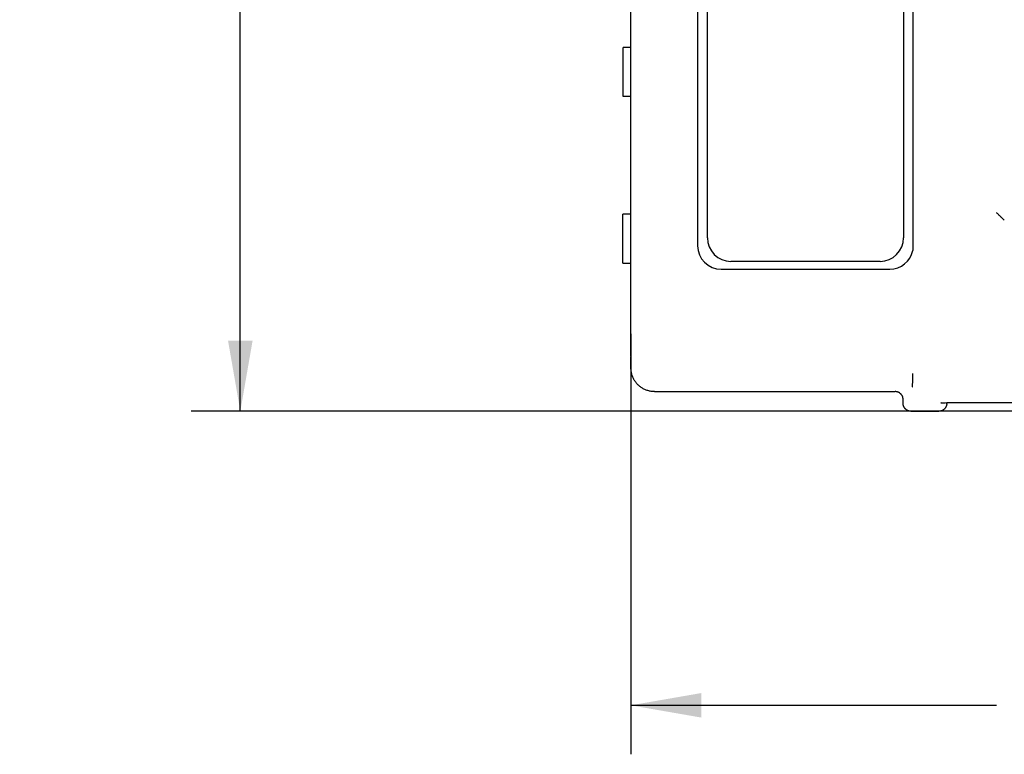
# Model space of a CAD drawing. Header units: inches. Extents: x 0 to 22, y 0 to 17.
# Tile 29 of 36: x 13.1 to 15.7, y 8.4 to 10.3. Entities that reach past the tile are written whole.
import ezdxf

# ---------------------------------------------------------------- set-up
doc = ezdxf.new("R2010")
doc.units = ezdxf.units.IN
doc.header["$LTSCALE"] = 1.21
doc.header["$MEASUREMENT"] = 0
doc.layers.get('0').update_dxf_attribs({"linetype": 'CONTINUOUS'})
doc.layers.add('DIMENSIONS', color=7, linetype='CONTINUOUS')
doc.styles.get("Standard").update_dxf_attribs({"font": 'txt', "width": 0.8})
doc.dimstyles.new('DIMSTYLE_1', dxfattribs={"dimtxt": 0.125, "dimasz": 0.18, "dimexe": 0.18, "dimexo": 0.0625, "dimgap": 0.09, "dimtad": 0, "dimtih": 1, "dimtoh": 1, "dimdec": 3, "dimzin": 4, "dimdsep": 46, "dimtxsty": 'STANDARD', "dimblk": '_FILLED', "dimblk1": '_FILLED', "dimblk2": '_FILLED', "dimcen": 0.09, "dimadec": 0, "dimazin": 0, "dimtp": 0.01, "dimtm": 0.01, "dimtfac": 1, "dimtdec": 3, "dimtofl": 0, "dimtmove": 0, "dimatfit": 3, "dimldrblk": '_FILLED', "dimfxl": 1, "dimtolj": 1, "dimtzin": 4, "dimarcsym": 0})

# ---------------------------------------------------------------- blocks, each defined once
blk = doc.blocks.new('_FILLED')
at = {"color": 0, "linetype": 'BYBLOCK'}
blk.add_solid([(0, 0), (-1, 0.174), (-1, -0.174)], dxfattribs=at)
blk = doc.blocks.new('*D1')
at = {"layer": 'DIMENSIONS', "color": 2, "linetype": 'CONTINUOUS'}
for p, q in [((17.9438, 14.2792), (13.5813, 14.2792)), ((13.7063, 14.2792), (13.7063, 11.5598)), ((13.7063, 9.2792), (13.7063, 11.3098)), ((17.8785, 9.2792), (13.5813, 9.2792))]:
    blk.add_line(p, q, dxfattribs=at)
at = {"layer": 'DIMENSIONS', "color": 2, "linetype": 'CONTINUOUS', "xscale": 0.18, "yscale": 0.18, "zscale": 0.18}
for p, rotation in [((13.7063, 14.2792), 90), ((13.7063, 9.2792), 270)]:
    blk.add_blockref('_FILLED', p, dxfattribs=dict(at, rotation=rotation))
at = {"layer": 'DIMENSIONS', "color": 2, "linetype": 'CONTINUOUS', "width": 0.8}
for s, p in [('5.000', (13.1438, 11.3723)), ('[', (13.7688, 11.3723)), ('127', (13.8688, 11.3723)), (']', (14.1688, 11.3723))]:
    blk.add_text(s, height=0.125, dxfattribs=at).set_placement(p)
blk = doc.blocks.new('*D2')
at = {"layer": 'DIMENSIONS', "color": 2, "linetype": 'CONTINUOUS'}
for p, q in [((14.7018, 9.4767), (14.7018, 8.4042)), ((18.0163, 9.3096), (18.0163, 8.4042)), ((14.7018, 8.5292), (15.634, 8.5292)), ((18.0163, 8.5292), (17.084, 8.5292))]:
    blk.add_line(p, q, dxfattribs=at)
at = {"layer": 'DIMENSIONS', "color": 2, "linetype": 'CONTINUOUS', "xscale": 0.18, "yscale": 0.18, "zscale": 0.18, "rotation": 180}
blk.add_blockref('_FILLED', (14.7018, 8.5292), dxfattribs=at)
at = {"layer": 'DIMENSIONS', "color": 2, "linetype": 'CONTINUOUS', "xscale": 0.18, "yscale": 0.18, "zscale": 0.18}
blk.add_blockref('_FILLED', (18.0163, 8.5292), dxfattribs=at)
at = {"layer": 'DIMENSIONS', "color": 2, "linetype": 'CONTINUOUS', "width": 0.8}
for s, p in [('3.315', (15.6965, 8.4667)), ('[', (16.3215, 8.4667)), ('84.19', (16.4215, 8.4667)), (']', (16.9215, 8.4667))]:
    blk.add_text(s, height=0.125, dxfattribs=at).set_placement(p)

msp = doc.modelspace()

# ---------------------------------------------------------------- linework, layer by layer
at = {"color": 7, "linetype": 'CONTINUOUS'}
for p, q in [((14.7023, 9.4203), (14.7023, 11.7799)), ((14.8722, 11.6214), (14.8722, 9.7014)), ((14.8972, 9.7214), (14.8972, 11.6014)), ((15.3972, 11.6014), (15.3972, 9.7214)), ((14.6823, 10.0822), (14.6823, 10.2072)), ((14.7023, 10.2072), (14.6823, 10.2072)), ((14.7023, 10.0822), (14.6823, 10.0822)), ((14.7023, 9.7822), (14.6813, 9.7822)), ((14.6813, 9.6572), (14.6813, 9.7822)), ((14.6813, 9.6572), (14.7023, 9.6572)), ((14.9322, 9.6414), (15.3622, 9.6414)), ((15.3372, 9.6614), (14.9572, 9.6614)), ((14.7023, 9.3893), (14.7023, 9.4189)), ((14.7623, 9.3292), (15.3761, 9.3292)), ((15.3961, 9.2992), (15.3961, 9.3092)), ((15.5075, 9.2982), (15.5076, 9.3012)), ((15.5234, 9.3014), (15.7837, 9.3014)), ((15.416, 9.2792), (15.4875, 9.2792))]:
    msp.add_line(p, q, dxfattribs=at)
for points in [[(15.4928, 9.3005), (15.4926, 9.3005), (15.4929, 9.3005), (15.4943, 9.3007)], [(15.4943, 9.3007), (15.4966, 9.3008), (15.4995, 9.3009)], [(15.4995, 9.3009), (15.5031, 9.301), (15.5074, 9.3012), (15.5122, 9.3012)], [(15.5122, 9.3012), (15.5175, 9.3013), (15.5234, 9.3014)]]:
    msp.add_lwpolyline(points, dxfattribs=at)
for centre, start, end in [((14.9572, 9.7214), 180, 270), ((15.3372, 9.7214), 270, 360), ((14.9322, 9.7014), 180, 270), ((15.3622, 9.7014), 270, 348.0165)]:
    msp.add_arc(centre, 0.06, start, end, dxfattribs=at)
for points, knots in [([(15.4209, 11.6339), (15.4209, 11.4178), (15.4209, 10.9856), (15.4209, 10.3415), (15.4209, 9.9134), (15.4209, 9.7014)], [0, 0, 0, 0, 0.335483, 0.670966, 1, 1, 1, 1]), ([(15.6541, 9.7661), (15.654, 9.7661), (15.6539, 9.7663), (15.6537, 9.7665), (15.6533, 9.7668), (15.6529, 9.7673), (15.6523, 9.7679), (15.6516, 9.7686), (15.6507, 9.7694), (15.6497, 9.7704), (15.6486, 9.7716), (15.6472, 9.7729), (15.6458, 9.7744), (15.6441, 9.776), (15.6423, 9.7778), (15.6404, 9.7798), (15.6384, 9.7818), (15.6362, 9.7839), (15.6348, 9.7853), (15.6341, 9.7861)], [0, 0, 0, 0, 0.006346, 0.017994, 0.035097, 0.057997, 0.087001, 0.122531, 0.165182, 0.215304, 0.273062, 0.338956, 0.413232, 0.495567, 0.585709, 0.68273, 0.785001, 0.89131, 1, 1, 1, 1]), ([(14.7623, 9.3292), (14.7608, 9.3292), (14.758, 9.3293), (14.7537, 9.3298), (14.7495, 9.3306), (14.7454, 9.3316), (14.7413, 9.333), (14.7373, 9.3346), (14.7335, 9.3365), (14.7298, 9.3387), (14.7263, 9.3412), (14.723, 9.3438), (14.7198, 9.3468), (14.7169, 9.3499), (14.7142, 9.3532), (14.7118, 9.3568), (14.7096, 9.3605), (14.7077, 9.3643), (14.706, 9.3683), (14.7047, 9.3723), (14.7036, 9.3765), (14.7028, 9.3807), (14.7024, 9.385), (14.7023, 9.3878), (14.7023, 9.3893)], [0, 0, 0, 0, 0.045411, 0.090867, 0.136261, 0.181698, 0.227151, 0.272546, 0.318006, 0.363455, 0.408867, 0.454346, 0.499786, 0.545229, 0.590721, 0.636155, 0.681633, 0.72713, 0.772568, 0.81807, 0.863561, 0.909012, 0.954528, 1, 1, 1, 1]), ([(15.4207, 9.3593), (15.4207, 9.3605), (15.4208, 9.363), (15.4209, 9.3668), (15.421, 9.3709), (15.421, 9.3737), (15.4211, 9.3751)], [0, 0, 0, 0, 0.226843, 0.469868, 0.727959, 1, 1, 1, 1]), ([(15.4194, 9.3404), (15.4195, 9.3405), (15.4196, 9.3409), (15.4197, 9.3416), (15.4199, 9.3427), (15.42, 9.3441), (15.4201, 9.3458), (15.4202, 9.3479), (15.4204, 9.3503), (15.4205, 9.3531), (15.4206, 9.3561), (15.4207, 9.3582), (15.4207, 9.3593)], [0, 0, 0, 0, 0.020488, 0.059021, 0.115917, 0.190985, 0.283906, 0.394299, 0.521728, 0.665592, 0.825253, 1, 1, 1, 1]), ([(15.3961, 9.3092), (15.3961, 9.3099), (15.396, 9.3111), (15.3957, 9.3129), (15.3953, 9.3147), (15.3947, 9.3165), (15.394, 9.3182), (15.3931, 9.3198), (15.392, 9.3213), (15.3909, 9.3227), (15.3896, 9.324), (15.3881, 9.3252), (15.3866, 9.3263), (15.385, 9.3272), (15.3833, 9.3279), (15.3815, 9.3285), (15.3797, 9.3289), (15.3779, 9.3292), (15.3767, 9.3292), (15.3761, 9.3292)], [0, 0, 0, 0, 0.058871, 0.117745, 0.176577, 0.235441, 0.294241, 0.353093, 0.411869, 0.470712, 0.529475, 0.588312, 0.647075, 0.70591, 0.764686, 0.823522, 0.882323, 0.941164, 1, 1, 1, 1]), ([(15.416, 9.2792), (15.4154, 9.2792), (15.4142, 9.2793), (15.4124, 9.2795), (15.4106, 9.28), (15.4088, 9.2806), (15.4071, 9.2813), (15.4055, 9.2822), (15.404, 9.2832), (15.4026, 9.2844), (15.4013, 9.2857), (15.4001, 9.2872), (15.399, 9.2887), (15.3981, 9.2903), (15.3974, 9.292), (15.3968, 9.2937), (15.3964, 9.2955), (15.3961, 9.2974), (15.3961, 9.2986), (15.3961, 9.2992)], [0, 0, 0, 0, 0.058836, 0.117677, 0.176478, 0.235314, 0.29409, 0.352925, 0.411688, 0.470525, 0.529288, 0.588131, 0.646907, 0.705759, 0.764559, 0.823423, 0.882255, 0.941129, 1, 1, 1, 1]), ([(15.5075, 9.2982), (15.5074, 9.2976), (15.5073, 9.2963), (15.5069, 9.2944), (15.5064, 9.2926), (15.5057, 9.2909), (15.5048, 9.2892), (15.5038, 9.2876), (15.5026, 9.2861), (15.5013, 9.2847), (15.4998, 9.2835), (15.4983, 9.2824), (15.4966, 9.2814), (15.4949, 9.2806), (15.4931, 9.28), (15.4913, 9.2796), (15.4894, 9.2793), (15.4881, 9.2792), (15.4875, 9.2792)], [0, 0, 0, 0, 0.062399, 0.125079, 0.187757, 0.250148, 0.312528, 0.375187, 0.43784, 0.500203, 0.562557, 0.625187, 0.687809, 0.75014, 0.812471, 0.87508, 0.937684, 1, 1, 1, 1])]:
    msp.add_open_spline(points, degree=3, knots=knots, dxfattribs=at)
for points in [[(15.4209, 9.7014), (15.4209, 9.6982), (15.4209, 9.6949), (15.4209, 9.6917)], [(15.4209, 9.6917), (15.4209, 9.6908), (15.4209, 9.6899), (15.4209, 9.689)]]:
    msp.add_open_spline(points, degree=3, dxfattribs=at)

# ---------------------------------------------------------------- dimensions: what is measured, and where the dimension line sits
at = {"layer": 'DIMENSIONS', "color": 2, "linetype": 'CONTINUOUS'}
dim = msp.add_linear_dim(base=(13.7063, 9.2792), p1=(17.9438, 14.2792), p2=(17.8785, 9.2792), angle=270, dimstyle='DIMSTYLE_1', dxfattribs=at)
dim.commit()
dim.dimension.update_dxf_attribs({"geometry": '*D1', "text_midpoint": (13.7063, 11.4348), "dimtype": 160})
dim = msp.add_linear_dim(base=(18.0162715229, 8.5292307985), p1=(14.7017715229, 9.4767307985), p2=(18.0162715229, 9.3095928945), dimstyle='DIMSTYLE_1', dxfattribs=at)
dim.commit()
dim.dimension.update_dxf_attribs({"geometry": '*D2', "text_midpoint": (16.3590215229, 8.5292307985), "dimtype": 160})

doc.saveas('drawing.dxf')
